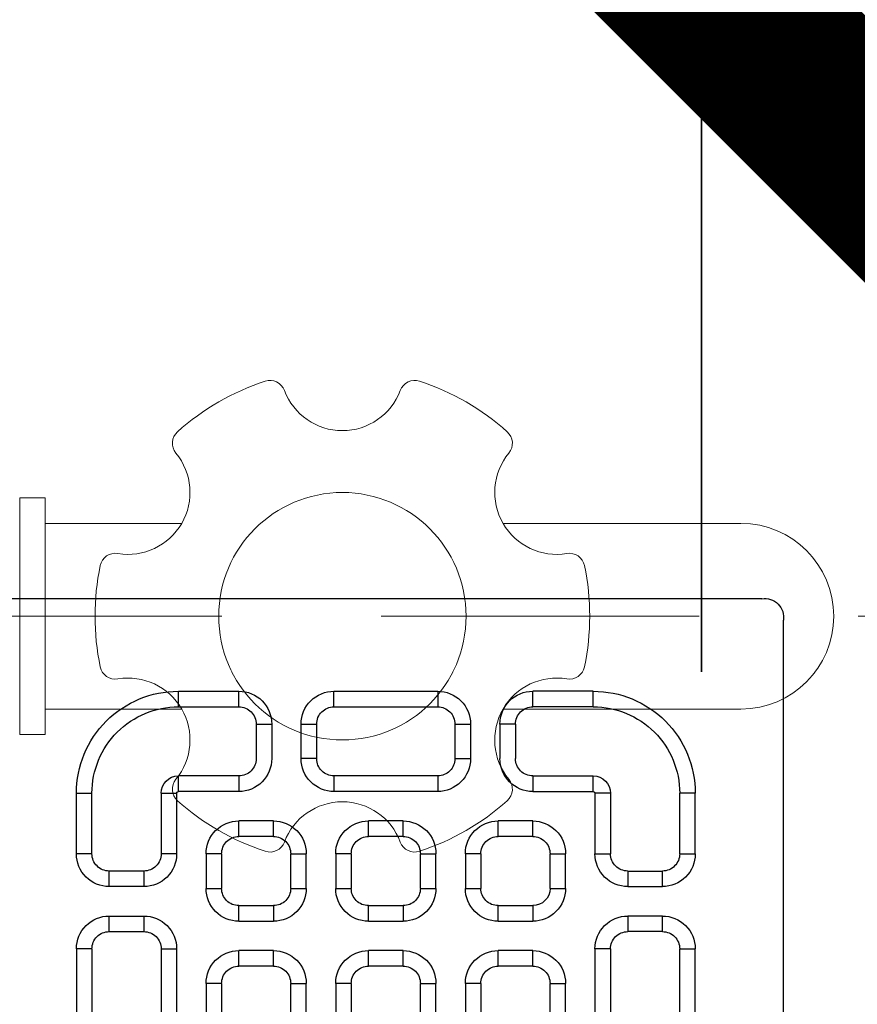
# Model space of a CAD drawing. Header units: inches. Extents: x 105152 to 158499, y 12149 to 30915.
# Tile 197 of 256: x 126766.3 to 126770.73, y 21561.45 to 21566.65. Entities that reach past the tile are written whole.
import ezdxf

# ---------------------------------------------------------------- set-up
doc = ezdxf.new("R2010")
doc.units = ezdxf.units.IN
doc.header["$MEASUREMENT"] = 0
doc.linetypes.add('DASHED2', pattern=[0.375, 0.25, -0.125])
for name, color, linetype, lineweight in [('CENTER', 46, 'DASHED2', 9), ('DRAINAGE ', 7, 'Continuous', 9), ('EXHAUST AIR DUCT', 13, 'Continuous', 35), ('FC', 1, 'Continuous', 9), ('HVAC SERVICE', 1, 'Continuous', 35), ('PL. FICTURE', 4, 'Continuous', 25), ('PP-Soil Pipe', 1, 'Continuous', 25), ('PP-WWP', 3, 'Continuous', 25), ('VCD', 5, 'Continuous', 35), ('WATER SUPPLY ', 7, 'Continuous', 9)]:
    doc.layers.add(name, color=color, linetype=linetype, lineweight=lineweight)
doc.styles.get("Standard").update_dxf_attribs({"font": 'arial.ttf', "height": 6})

# ---------------------------------------------------------------- blocks, each defined once
blk = doc.blocks.new('HVAC SERVICE')
at = {"layer": 'EXHAUST AIR DUCT'}
for p, q in [((597.7412446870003, -24.36786783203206, 0.0001581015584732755), (597.7412446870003, -60.41990901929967, 0.0001581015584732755)), ((605.7412446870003, -24.36786783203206, 0.0001581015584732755), (605.7412446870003, -60.41990901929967, 0.0001581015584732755))]:
    blk.add_line(p, q, dxfattribs=at)
at = {"layer": 'VCD', "insert": (519.870081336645, -42.294964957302, 19.23641687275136), "char_height": 6, "attachment_point": 1, "bg_fill": 2}
blk.add_mtext_dynamic_manual_height_columns('\\pxql;VCD', width=135.3111622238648, gutter_width=50, heights=[-6], dxfattribs=at)
blk = doc.blocks.new('FOSSIL-PP')
at = {"layer": 'CENTER', "lineweight": 5, "ltscale": 5}
blk.add_line((-0.1272366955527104, 0), (19.81248661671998, -1.77635683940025e-15), dxfattribs=at)
at = {"layer": 'FC', "color": 4, "lineweight": 5}
for p, q in [((2.202779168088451, -0.4645000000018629), (2.202779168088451, 0.4645000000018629)), ((2.202779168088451, 0.4645000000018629), (2.302779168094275, 0.4645000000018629)), ((2.302779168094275, -0.4645000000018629), (2.302779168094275, 0.4645000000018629)), ((2.302779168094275, 0.3644999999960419), (2.839486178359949, 0.3644999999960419)), ((4.102151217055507, 0.3644999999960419), (5.037211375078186, 0.3644999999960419)), ((2.302779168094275, -0.3644999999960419), (2.839486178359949, -0.3644999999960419)), ((4.102151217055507, -0.3644999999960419), (5.037211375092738, -0.3644999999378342)), ((2.202779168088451, -0.4645000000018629), (2.302779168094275, -0.4645000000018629))]:
    blk.add_line(p, q, dxfattribs=at)
blk.add_circle((3.470818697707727, 0), 0.4859999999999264, dxfattribs=at)
for centre, radius, start, end in [((3.470818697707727, 0), 0.9719999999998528, 108.194872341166, 131.8051276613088), ((3.186280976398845, 0.8656875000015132), 0.0607499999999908, 20.48731511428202, 108.194872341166), ((3.755356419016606, 0.8656875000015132), 0.0607499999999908, 71.80512765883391, 159.512684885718), ((3.470818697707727, 0), 0.9719999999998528, 48.19487233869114, 71.80512765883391), ((3.470818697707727, 0.9720000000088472), 0.2429999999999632, 200.4873151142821, 339.512684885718), ((2.863380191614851, 0.6792606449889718), 0.0607499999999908, 131.8051276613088, 219.5126848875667), ((4.078257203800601, 0.6792606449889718), 0.0607499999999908, 320.4873151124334, 48.19487233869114), ((2.629042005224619, 0.4860000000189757), 0.2429999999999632, 260.487315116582, 39.51268488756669), ((4.312595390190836, 0.4860000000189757), 0.2429999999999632, 140.4873151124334, 279.512684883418), ((5.037211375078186, 0), 0.3644999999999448, 270, 90.00000000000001), ((2.57884247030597, 0.1864268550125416), 0.0607499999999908, 80.48731511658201, 168.1948723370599), ((4.362794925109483, 0.1864268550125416), 0.0607499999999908, 11.8051276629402, 99.512684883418), ((3.470818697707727, 0), 0.9719999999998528, 168.1948723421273, 191.805127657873), ((3.470818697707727, 0), 0.9719999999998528, 348.1948723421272, 11.80512765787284), ((2.57884247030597, -0.1864268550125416), 0.0607499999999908, 191.8051276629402, 279.512684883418), ((4.362794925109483, -0.1864268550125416), 0.0607499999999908, 260.487315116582, 348.1948723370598), ((2.629042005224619, -0.485999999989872), 0.2429999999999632, 320.4873151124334, 99.512684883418), ((4.312595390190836, -0.485999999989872), 0.2429999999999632, 80.48731511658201, 219.5126848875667), ((2.863380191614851, -0.6792606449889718), 0.0607499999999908, 140.4873151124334, 228.1948723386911), ((4.078257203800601, -0.6792606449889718), 0.0607499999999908, 311.8051276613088, 39.51268488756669), ((3.470818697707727, 0), 0.9719999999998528, 228.1948723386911, 251.805127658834), ((3.470818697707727, -0.9719999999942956), 0.2429999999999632, 20.48731511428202, 159.512684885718), ((3.470818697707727, 0), 0.9719999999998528, 288.194872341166, 311.8051276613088), ((3.186280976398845, -0.8656874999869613), 0.0607499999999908, 251.805127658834, 339.512684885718), ((3.755356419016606, -0.8656874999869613), 0.0607499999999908, 200.4873151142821, 288.194872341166)]:
    blk.add_arc(centre, radius, start, end, dxfattribs=at)
blk = doc.blocks.new('WATER SUPPLY')
at = {"layer": 'PL. FICTURE', "ltscale": 30, "xscale": -1.345819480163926, "yscale": 1.345819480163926, "zscale": 1.345819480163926, "rotation": 179.9999999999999}
blk.add_blockref('FOSSIL-PP', (203.8354815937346, 286.716359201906), dxfattribs=at)
blk = doc.blocks.new('PP-GRATING')
at = {"linetype": 'Continuous'}
for p, q in [((-49.72758152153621, 52.85331521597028), (49.72758152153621, 52.85331521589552)), ((-53.13747282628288, -49.44342391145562), (-53.13747282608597, 49.44342391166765)), ((52.56915760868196, 50.01173912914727), (52.5691576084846, -48.87510869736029)), ((-27.56328804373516, 40.69137005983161), (-27.56328804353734, 38.6454352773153)), ((-19.60687500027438, 40.69137005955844), (-27.56328705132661, 40.69137005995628)), ((-19.60687500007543, 38.6454352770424), (-19.60687500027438, 40.69137005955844)), ((-7.103939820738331, 38.64543329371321), (-7.103939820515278, 40.69136807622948)), ((-7.103940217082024, 40.6913679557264), (6.535625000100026, 40.6913679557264)), ((6.535625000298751, 40.6913680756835), (6.535625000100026, 38.64543329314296)), ((19.03855978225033, 40.69137005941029), (26.99497183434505, 40.69137005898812)), ((19.03855978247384, 38.64543527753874), (19.03855978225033, 40.69137005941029)), ((26.99497282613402, 40.69137005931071), (26.99497282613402, 38.64543527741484)), ((-19.60687500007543, 38.6454352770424), (-27.56328705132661, 38.6454352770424)), ((-7.103940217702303, 38.64543317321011), (6.535625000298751, 38.64543317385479)), ((19.03855978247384, 38.64543527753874), (26.99497183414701, 38.64543527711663)), ((-17.3336141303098, 31.82565266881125), (-17.33361413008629, 36.37217436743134)), ((-15.28767934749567, 36.37217433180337), (-17.3336141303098, 36.37217433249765)), ((-15.2876793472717, 31.82565266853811), (-15.28767934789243, 36.37217436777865)), ((-11.42313586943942, 36.37217242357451), (-11.42313586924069, 31.8256507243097)), ((-9.377201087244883, 36.37217242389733), (-11.42313586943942, 36.37217242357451)), ((-9.377201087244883, 36.37217242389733), (-9.377201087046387, 31.82565072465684)), ((8.808885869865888, 31.82565068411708), (8.808885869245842, 36.37217230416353)), ((10.85482065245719, 36.37217219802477), (8.808885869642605, 36.37217219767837)), ((10.85482065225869, 31.82565068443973), (10.85482065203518, 36.37217230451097)), ((14.71936413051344, 31.82565266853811), (14.71936413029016, 36.37217436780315)), ((14.71936413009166, 36.3721743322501), (16.76529891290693, 36.37217433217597)), ((16.76529891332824, 31.82565266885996), (16.76529891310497, 36.37217436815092)), ((-17.3336141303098, 31.82565266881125), (-15.2876793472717, 31.82565266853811)), ((-11.42313586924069, 31.82565076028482), (-9.377201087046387, 31.82565072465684)), ((8.808885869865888, 31.82565068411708), (10.85482065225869, 31.82565068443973)), ((16.76529891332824, 31.82565266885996), (14.71936413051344, 31.82565266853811)), ((-27.56328804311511, 29.55239179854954), (-27.56328804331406, 27.5064570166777)), ((-27.56328804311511, 29.55239179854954), (-19.60687539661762, 29.55239179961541)), ((-19.60687539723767, 27.50645701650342), (-19.60687539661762, 29.55239179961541)), ((-7.103940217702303, 29.55238981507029), (6.535625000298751, 29.55238981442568)), ((-7.103940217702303, 29.55238981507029), (-7.103940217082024, 27.50645503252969)), ((6.535625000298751, 29.55238981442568), (6.535625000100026, 27.50645503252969)), ((26.99497282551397, 29.55239179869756), (19.03856017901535, 29.55239179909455)), ((19.03856017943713, 27.50645701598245), (19.03856017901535, 29.55239179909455)), ((26.99497282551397, 29.55239179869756), (26.99497282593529, 27.50645701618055)), ((-40.9755271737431, 27.27913152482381), (-40.9755271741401, 19.32271800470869)), ((-38.92959239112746, 27.27913092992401), (-40.9755271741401, 27.27913092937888)), ((-38.92959239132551, 27.2791315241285), (-38.92959239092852, 19.32271800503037)), ((-29.83654891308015, 19.32271788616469), (-29.83654891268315, 27.27913104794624)), ((-27.79061413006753, 27.27913104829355), (-29.83654891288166, 27.27913092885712)), ((-27.79061413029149, 19.32271788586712), (-27.79061413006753, 27.27913104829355)), ((-27.56328804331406, 27.5064570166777), (-19.60687539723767, 27.50645701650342)), ((-7.103940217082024, 27.50645503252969), (6.535625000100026, 27.50645503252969)), ((26.99497282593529, 27.50645701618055), (19.03856017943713, 27.50645701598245)), ((27.22229891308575, 19.32271788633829), (27.22229891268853, 27.27913104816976)), ((27.22229891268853, 27.27913104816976), (29.26823369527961, 27.27913092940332)), ((29.26823369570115, 19.32271788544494), (29.2682336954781, 27.27913104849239)), ((38.36127717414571, 27.2791315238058), (38.36127717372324, 19.3227180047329)), ((38.36127717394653, 27.27913092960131), (40.40721195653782, 27.27913092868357)), ((40.40721195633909, 27.2791315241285), (40.40721195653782, 19.32271800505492)), ((-19.60687500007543, 23.64191361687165), (-15.06035345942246, 23.64191361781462)), ((-19.60687499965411, 21.59597883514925), (-19.60687500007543, 23.64191361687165)), ((-15.06035345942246, 23.64191361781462), (-15.06035345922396, 21.59597883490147)), ((-2.557418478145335, 23.64191353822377), (1.98910306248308, 23.64191353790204)), ((-2.55741847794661, 21.59597875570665), (-2.557418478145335, 23.64191353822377)), ((1.98910306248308, 23.64191353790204), (1.989103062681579, 21.59597875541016)), ((14.49203804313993, 23.64191353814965), (19.03855958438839, 23.64191353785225)), ((14.49203804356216, 21.59597875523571), (14.49203804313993, 23.64191353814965)), ((19.03855958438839, 23.64191353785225), (19.03855958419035, 21.59597875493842)), ((-19.60687480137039, 21.59597875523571), (-15.0603532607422, 21.59597875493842)), ((-2.55741847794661, 21.59597875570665), (1.989103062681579, 21.59597875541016)), ((14.49203804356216, 21.59597875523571), (19.03855958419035, 21.59597875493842)), ((-38.92959239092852, 19.32271800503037), (-40.97552717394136, 19.32271811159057)), ((-29.83654891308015, 19.32271788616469), (-27.79061413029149, 19.32271788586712)), ((-23.92607065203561, 14.77619622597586), (-23.92607065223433, 19.32271792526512)), ((-21.88013586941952, 19.32271792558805), (-23.92607065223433, 19.32271792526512)), ((-21.88013586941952, 14.77619626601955), (-21.88013586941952, 19.32271788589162)), ((-12.78709239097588, 19.32271784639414), (-12.78709239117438, 14.77619614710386)), ((-10.74115760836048, 19.32271796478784), (-12.78709239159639, 19.32271796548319)), ((-10.74115760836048, 19.32271796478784), (-10.74115760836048, 14.77619634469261)), ((-6.876614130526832, 14.7761961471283), (-6.876614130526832, 19.32271784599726)), ((-4.830679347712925, 19.3227178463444), (-6.876614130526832, 19.32271784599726)), ((-4.830679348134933, 14.77619614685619), (-4.830679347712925, 19.3227178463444)), ((4.262364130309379, 19.32271788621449), (4.262364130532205, 14.77619626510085)), ((6.308298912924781, 19.32271788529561), (4.262364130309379, 19.32271788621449)), ((6.308298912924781, 19.32271788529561), (6.308298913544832, 14.77619626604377)), ((10.17284239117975, 14.77619614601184), (10.1728423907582, 19.32271784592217)), ((12.21877717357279, 19.32271784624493), (10.1728423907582, 19.32271784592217)), ((12.21877717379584, 14.77619614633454), (12.21877717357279, 19.32271784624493)), ((21.31182065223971, 19.32271788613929), (21.31182065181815, 14.77619626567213)), ((23.35775543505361, 19.32271788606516), (21.31182065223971, 19.32271788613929)), ((23.35775543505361, 19.32271788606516), (23.35775543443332, 14.776196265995)), ((29.26823369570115, 19.32271788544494), (27.22229891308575, 19.32271788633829)), ((38.36127717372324, 19.3227180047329), (40.40721195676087, 19.32271811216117)), ((-36.65633152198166, 17.04945701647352), (-32.10981017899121, 17.0494570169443)), ((-36.65633152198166, 17.04945701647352), (-36.65633152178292, 15.00352223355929)), ((36.08801630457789, 17.04945701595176), (31.54149496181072, 17.04945701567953)), ((36.08801630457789, 17.04945701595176), (36.08801630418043, 15.00352223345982)), ((-36.65633152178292, 15.00352223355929), (-32.10981017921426, 15.00352223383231)), ((-21.88013586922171, 14.77619622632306), (-23.92607065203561, 14.77619622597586)), ((-12.78709239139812, 14.7761963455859), (-10.74115760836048, 14.77619634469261)), ((-4.830679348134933, 14.77619614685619), (-6.876614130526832, 14.7761961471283)), ((4.262364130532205, 14.77619626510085), (6.308298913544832, 14.77619626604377)), ((12.21877717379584, 14.77619614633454), (10.17284239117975, 14.77619614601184)), ((21.31182065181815, 14.77619626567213), (23.35775543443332, 14.776196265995)), ((36.08801630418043, 15.00352223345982), (31.54149496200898, 15.00352223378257)), ((-15.06035365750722, 12.50293527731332), (-19.60687499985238, 12.50293527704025)), ((-19.60687460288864, 12.50293535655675), (-19.60687460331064, 10.45700057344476)), ((-15.06035326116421, 12.50293535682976), (-15.0603532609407, 10.45700057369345)), ((1.98910326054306, 12.50293527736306), (-2.557418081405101, 12.50293527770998)), ((-2.557418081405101, 12.50293527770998), (-2.557418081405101, 10.45700049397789)), ((1.98910326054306, 12.50293527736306), (1.989103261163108, 10.45700049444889)), ((19.03855978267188, 12.50293527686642), (14.49203844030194, 12.50293527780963)), ((14.49203844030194, 12.50293527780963), (14.49203843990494, 10.45700049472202)), ((19.03855978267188, 12.50293527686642), (19.03855978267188, 10.45700049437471)), ((-32.10980978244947, 11.1389787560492), (-36.65633132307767, 11.1389787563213)), ((-36.65633132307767, 11.1389787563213), (-36.65633132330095, 9.093043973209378)), ((-32.10980978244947, 9.093043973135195), (-32.10980978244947, 11.1389787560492)), ((-15.0603532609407, 10.45700057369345), (-19.60687460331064, 10.45700057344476)), ((1.989103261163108, 10.45700049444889), (-2.557418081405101, 10.45700049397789)), ((19.03855978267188, 10.45700049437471), (14.49203843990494, 10.45700049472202)), ((31.5414945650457, 11.13897875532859), (36.0880161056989, 11.13897875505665)), ((31.5414945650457, 9.09304397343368), (31.5414945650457, 11.13897875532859)), ((36.0880161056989, 11.13897875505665), (36.08801610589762, 9.093043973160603)), ((-32.10980978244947, 9.093043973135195), (-36.65633132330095, 9.093043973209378)), ((31.5414945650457, 9.09304397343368), (36.08801610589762, 9.093043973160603)), ((-40.97552717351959, 6.819783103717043), (-40.97552717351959, -6.819781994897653)), ((-38.92959239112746, 6.819783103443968), (-40.97552717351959, 6.819783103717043)), ((-38.92959239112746, 6.819783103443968), (-38.92959239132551, -6.819781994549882)), ((-29.83654891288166, -6.819782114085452), (-29.83654891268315, 6.819783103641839)), ((-29.83654891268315, 6.819783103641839), (-27.79061413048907, 6.819783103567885)), ((-27.79061413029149, -6.819782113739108), (-27.79061413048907, 6.819783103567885)), ((-19.60687499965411, 6.592456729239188), (-15.06035345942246, 6.592456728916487)), ((-19.60687499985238, 4.546521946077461), (-19.60687499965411, 6.592456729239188)), ((-15.06035345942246, 6.592456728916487), (-15.06035345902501, 4.546521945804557)), ((-2.557418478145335, 6.592457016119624), (1.98910306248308, 6.592457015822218)), ((-2.557418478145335, 4.546522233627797), (-2.557418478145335, 6.592457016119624)), ((1.98910306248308, 6.592457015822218), (1.98910306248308, 4.546522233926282)), ((14.49203804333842, 6.592456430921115), (19.0385595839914, 6.59245643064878)), ((14.49203804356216, 4.546521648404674), (14.49203804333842, 6.592456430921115)), ((19.0385595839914, 6.59245643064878), (19.03855958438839, 4.546521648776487)), ((27.22229891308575, -6.819782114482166), (27.22229891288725, 6.819783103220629)), ((29.26823369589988, 6.819783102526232), (27.22229891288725, 6.819783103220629)), ((29.2682336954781, -6.819782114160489), (29.26823369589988, 6.819783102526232)), ((38.36127717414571, 6.819783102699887), (38.36127717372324, -6.819781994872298)), ((38.36127717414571, 6.819783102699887), (40.40721195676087, 6.819783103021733)), ((40.40721195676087, 6.819783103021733), (40.40721195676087, -6.819781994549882)), ((-19.60687480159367, 4.546522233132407), (-15.0603532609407, 4.546522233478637)), ((-2.557418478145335, 4.546522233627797), (1.98910306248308, 4.546522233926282)), ((14.49203804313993, 4.546522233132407), (19.03855958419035, 4.546522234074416)), ((-23.92607065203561, -2.27326066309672), (-23.92607065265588, 2.273261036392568)), ((-21.8801358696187, 2.273261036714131), (-23.92607065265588, 2.273261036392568)), ((-21.8801358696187, -2.273260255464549), (-21.8801358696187, 2.273261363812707)), ((-12.78709239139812, 2.273261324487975), (-12.78709239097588, -2.273260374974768)), ((-10.74115760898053, 2.27326107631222), (-12.78709239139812, 2.273261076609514)), ((-10.74115760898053, 2.27326107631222), (-10.74115760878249, -2.273260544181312)), ((-6.876614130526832, -2.273260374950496), (-6.876614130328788, 2.273261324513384)), ((-4.830679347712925, 2.273261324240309), (-6.876614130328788, 2.273261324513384)), ((-4.830679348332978, -2.273260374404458), (-4.830679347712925, 2.273261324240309)), ((4.262364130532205, 2.273261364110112), (4.262364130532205, -2.273260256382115)), ((6.308298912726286, 2.273261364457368), (4.262364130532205, 2.273261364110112)), ((6.308298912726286, 2.273261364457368), (6.308298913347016, -2.273260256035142)), ((10.17284239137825, -2.273260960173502), (10.17284239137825, 2.273260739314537)), ((12.21877717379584, 2.273260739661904), (10.17284239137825, 2.273260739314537)), ((12.21877717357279, -2.273260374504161), (12.21877717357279, 2.273261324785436)), ((21.31182065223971, 2.273261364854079), (21.31182065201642, -2.273260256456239)), ((23.35775543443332, 2.273260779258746), (21.3118206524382, 2.27326077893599)), ((23.35775543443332, 2.273260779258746), (23.35775543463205, -2.273260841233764)), ((-21.8801358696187, -2.273260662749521), (-23.92607065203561, -2.27326066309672)), ((-12.78709239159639, -2.27326054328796), (-10.74115760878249, -2.273260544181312)), ((-4.830679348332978, -2.273260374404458), (-6.876614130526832, -2.273260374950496)), ((4.262364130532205, -2.273260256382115), (6.308298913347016, -2.273260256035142)), ((12.21877717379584, -2.273260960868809), (10.17284239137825, -2.273260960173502)), ((21.31182065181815, -2.273260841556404), (23.35775543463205, -2.273260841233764)), ((-15.06035365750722, -4.546521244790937), (-19.60687499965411, -4.546521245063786)), ((-19.60687460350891, -4.546521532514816), (-19.60687460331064, -6.592456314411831)), ((-15.0603532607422, -4.546521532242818), (-15.06035326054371, -6.592456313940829)), ((1.98910326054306, -4.546521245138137), (-2.557418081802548, -4.546521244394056)), ((-2.557418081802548, -4.546521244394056), (-2.557418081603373, -6.59245602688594)), ((1.98910326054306, -4.546521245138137), (1.989103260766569, -6.592456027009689)), ((19.03855978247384, -4.54652124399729), (14.4920384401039, -4.546521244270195)), ((14.49203843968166, -4.546521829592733), (14.4920384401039, -6.592456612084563)), ((19.03855978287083, -4.546521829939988), (19.03855978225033, -6.592456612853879)), ((-40.9755271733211, -6.819781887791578), (-38.92959239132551, -6.819781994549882)), ((-29.83654891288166, -6.819782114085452), (-27.79061413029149, -6.819782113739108)), ((-15.06035326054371, -6.592456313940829), (-19.60687460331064, -6.592456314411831)), ((1.989103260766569, -6.592456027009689), (-2.557418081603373, -6.59245602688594)), ((19.03855978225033, -6.592456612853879), (14.4920384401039, -6.592456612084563)), ((29.2682336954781, -6.819782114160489), (27.22229891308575, -6.819782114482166)), ((40.40721195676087, -6.819781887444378), (38.36127717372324, -6.819781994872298)), ((-36.65633152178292, -9.093042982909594), (-32.10981017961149, -9.093042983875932)), ((-36.65633152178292, -9.093042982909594), (-36.65633152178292, -11.13897776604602)), ((-32.10981017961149, -9.093042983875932), (-32.10981053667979, -11.13897776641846)), ((36.0880163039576, -9.09304298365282), (31.54149496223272, -9.093042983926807)), ((31.54149496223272, -9.093042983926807), (31.54149531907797, -11.13897776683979)), ((36.0880163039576, -9.09304298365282), (36.08801630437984, -11.13897776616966)), ((-36.65633152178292, -11.13897776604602), (-32.10981017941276, -11.13897776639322)), ((-19.60687500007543, -10.45699942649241), (-15.06035345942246, -10.456999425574)), ((-19.60687499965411, -12.50293420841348), (-19.60687500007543, -10.45699942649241)), ((-15.06035345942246, -10.456999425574), (-15.06035345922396, -12.5029342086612)), ((-2.557418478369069, -10.45699950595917), (1.98910306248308, -10.45699950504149)), ((-2.557418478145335, -12.50293428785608), (-2.557418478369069, -10.45699950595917)), ((1.98910306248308, -10.45699950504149), (1.98910306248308, -12.5029342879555)), ((14.49203804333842, -10.45699950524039), (19.03855958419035, -10.4569995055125)), ((14.49203804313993, -12.50293428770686), (14.49203804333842, -10.45699950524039)), ((19.03855958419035, -10.4569995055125), (19.03855958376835, -12.50293428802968)), ((36.08801630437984, -11.13897776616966), (31.54149496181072, -11.13897776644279)), ((-19.6068748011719, -12.50293428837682), (-15.0603532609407, -12.50293428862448)), ((-2.557418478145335, -12.50293428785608), (1.98910306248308, -12.5029342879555)), ((14.49203804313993, -12.50293428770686), (19.03855958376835, -12.50293428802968)), ((-36.65633152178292, -17.04945743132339), (-36.65633152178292, -15.00352264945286)), ((-36.65633152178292, -15.00352264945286), (-32.10981017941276, -15.00352264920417)), ((-23.92607065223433, -19.32271681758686), (-23.92607065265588, -14.77619511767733)), ((-21.8801358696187, -14.77619511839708), (-23.92607065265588, -14.77619511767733)), ((-21.8801358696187, -19.32271677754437), (-21.88013586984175, -14.77619515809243)), ((-12.78709239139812, -14.77619519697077), (-12.78709239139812, -19.32271689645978)), ((-10.74115760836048, -14.77619507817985), (-12.78709239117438, -14.77619507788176)), ((-10.74115760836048, -14.77619507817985), (-10.74115760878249, -19.32271669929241)), ((-6.876614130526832, -19.32271689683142), (-6.876614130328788, -14.77619519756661)), ((-4.830679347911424, -14.77619519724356), (-6.876614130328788, -14.77619519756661)), ((-4.830679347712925, -19.32271689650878), (-4.830679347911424, -14.77619519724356)), ((4.262364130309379, -14.77619515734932), (4.262364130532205, -19.32271677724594)), ((6.308298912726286, -14.77619515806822), (4.262364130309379, -14.77619515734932)), ((6.308298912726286, -14.77619515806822), (6.308298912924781, -19.32271677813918)), ((10.1728423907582, -19.32271689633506), (10.17284239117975, -14.77619519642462)), ((12.21877717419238, -14.77619519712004), (10.17284239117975, -14.77619519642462)), ((12.21877717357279, -19.32271689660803), (12.21877717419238, -14.77619519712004)), ((21.31182065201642, -14.77619515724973), (21.31182065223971, -19.32271677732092)), ((23.35775543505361, -14.77619515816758), (21.31182065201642, -14.77619515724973)), ((23.35775543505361, -14.77619515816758), (23.35775543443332, -19.32271677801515)), ((36.0880163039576, -15.00352264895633), (31.54149496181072, -15.00352264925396)), ((36.08801630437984, -17.04945743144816), (36.0880163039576, -15.00352264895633)), ((-36.65633152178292, -17.04945743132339), (-32.10981017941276, -17.04945743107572)), ((36.08801630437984, -17.04945743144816), (31.54149496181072, -17.04945743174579)), ((-40.9755271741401, -27.27913193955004), (-40.9755271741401, -19.32271842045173)), ((-38.92959239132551, -19.32271842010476), (-40.97552717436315, -19.32271852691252)), ((-38.92959239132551, -27.27913193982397), (-38.92959239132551, -19.32271842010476)), ((-29.83654891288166, -19.32271830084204), (-27.79061413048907, -19.32271830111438)), ((-29.83654891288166, -19.32271830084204), (-29.83654891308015, -27.27913146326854)), ((-27.79061413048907, -19.32271830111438), (-27.79061413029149, -27.27913146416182)), ((-21.88013586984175, -19.32271681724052), (-23.92607065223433, -19.32271681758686)), ((-12.78709239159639, -19.32271669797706), (-10.74115760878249, -19.32271669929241)), ((-4.830679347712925, -19.32271689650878), (-6.876614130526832, -19.32271689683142)), ((4.262364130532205, -19.32271677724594), (6.308298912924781, -19.32271677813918)), ((12.21877717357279, -19.32271689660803), (10.1728423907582, -19.32271689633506)), ((21.31182065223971, -19.32271677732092), (23.35775543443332, -19.32271677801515)), ((27.22229891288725, -19.32271830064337), (27.22229891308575, -27.27913146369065)), ((29.26823369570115, -19.32271830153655), (27.22229891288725, -19.32271830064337)), ((29.26823369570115, -19.32271830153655), (29.2682336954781, -27.279131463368)), ((38.36127717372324, -19.32271842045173), (40.40721195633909, -19.32271852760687)), ((38.36127717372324, -27.27913193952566), (38.36127717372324, -19.32271842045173)), ((40.40721195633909, -27.27913193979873), (40.40721195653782, -19.32271842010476)), ((-15.0603532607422, -21.59597776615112), (-19.60687500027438, -21.59597776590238)), ((-19.60687460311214, -21.59597768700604), (-19.60687460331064, -23.6419124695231)), ((-15.0603532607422, -21.59597768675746), (-15.06035326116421, -23.64191246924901)), ((1.989103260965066, -21.59597776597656), (-2.557418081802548, -21.59597776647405)), ((-2.557418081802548, -21.59597776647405), (-2.557418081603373, -23.64191254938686)), ((1.989103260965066, -21.59597776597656), (1.989103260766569, -23.64191254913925)), ((19.03855978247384, -21.59597776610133), (14.49203804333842, -21.59597776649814)), ((14.4920384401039, -21.59597776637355), (14.4920384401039, -23.64191254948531)), ((19.03855978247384, -21.59597776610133), (19.03855978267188, -23.64191254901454)), ((-15.06035326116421, -23.64191246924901), (-19.60687460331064, -23.6419124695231)), ((1.989103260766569, -23.64191254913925), (-2.557418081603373, -23.64191254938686)), ((19.03855978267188, -23.64191254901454), (14.4920384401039, -23.64191254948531)), ((-38.92959239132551, -27.2791313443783), (-40.97552717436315, -27.27913134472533)), ((-27.79061413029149, -27.27913146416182), (-29.83654891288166, -27.27913134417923)), ((-27.56328804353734, -27.50645743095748), (-19.60687539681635, -27.50645743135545)), ((-27.56328804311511, -29.55239221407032), (-27.56328804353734, -27.50645743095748)), ((-19.60687539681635, -27.50645743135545), (-19.60687539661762, -29.5523922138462)), ((-7.103940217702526, -27.5064560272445), (6.535624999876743, -27.50645602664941)), ((-7.103940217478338, -29.55239081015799), (-7.103940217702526, -27.5064560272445)), ((6.535624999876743, -29.5523908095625), (6.535624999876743, -27.50645602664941)), ((26.99497282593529, -27.50645743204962), (19.03856017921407, -27.50645743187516)), ((19.03856017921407, -27.50645743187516), (19.03856017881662, -29.55239221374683)), ((26.99497282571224, -29.55239221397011), (26.99497282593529, -27.50645743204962)), ((27.22229891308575, -27.27913146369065), (29.26823369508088, -27.27913134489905)), ((38.36127717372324, -27.27913134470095), (40.40721195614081, -27.27913134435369)), ((-27.56328804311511, -29.55239221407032), (-19.60687539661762, -29.5523922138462)), ((-7.103940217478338, -29.55239081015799), (6.535624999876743, -29.5523908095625)), ((26.99497282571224, -29.55239221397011), (19.03856017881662, -29.55239221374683)), ((-17.33361413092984, -31.82565308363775), (-17.33361413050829, -36.37217478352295)), ((-17.33361413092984, -31.82565308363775), (-15.28767934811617, -31.82565308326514)), ((-15.28767934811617, -31.82565308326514), (-15.28767934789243, -36.37217478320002)), ((-11.42313586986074, -36.37217341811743), (-11.42313587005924, -31.82565171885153)), ((-11.42313587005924, -31.82565175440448), (-9.377201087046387, -31.82565171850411)), ((-9.377201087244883, -36.37217341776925), (-9.377201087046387, -31.82565171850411)), ((8.808885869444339, -31.82565168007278), (8.808885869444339, -36.37217329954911)), ((8.808885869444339, -31.82565168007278), (10.85482065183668, -31.82565167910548)), ((10.85482065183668, -31.82565167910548), (10.85482065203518, -36.37217329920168)), ((14.71936413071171, -31.82565308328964), (14.71936412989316, -36.37217478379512)), ((16.76529891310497, -31.82565308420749), (14.71936413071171, -31.82565308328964)), ((16.76529891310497, -31.82565308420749), (16.76529891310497, -36.37217478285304)), ((-15.28767934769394, -36.37217474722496), (-17.33361413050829, -36.37217474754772)), ((-9.377201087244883, -36.37217341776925), (-11.42313586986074, -36.37217341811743)), ((8.83294082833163, -36.42318279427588), (10.87884350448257, -36.4346446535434)), ((14.71936412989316, -36.3721747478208), (16.76529891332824, -36.37217474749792)), ((-27.56328804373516, -40.69137047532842), (-27.56328804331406, -38.64543569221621)), ((-19.60687500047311, -38.6454356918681), (-27.56328705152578, -38.64543569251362)), ((-19.60687500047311, -38.6454356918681), (-19.60687500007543, -40.69137047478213)), ((6.535624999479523, -38.64543428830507), (-7.103939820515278, -38.6454342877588)), ((-7.103939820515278, -38.6454342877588), (-7.103939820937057, -40.6913690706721)), ((6.546979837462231, -38.68367258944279), (6.535517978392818, -40.72957526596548)), ((19.03855978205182, -38.64543569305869), (19.03855978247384, -40.69137047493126)), ((19.03855978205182, -38.64543569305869), (26.99497183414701, -38.64543569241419)), ((26.99497282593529, -40.69137047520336), (26.99497282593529, -38.64543569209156)), ((-19.60687500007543, -40.69137047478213), (-27.56328705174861, -40.69137047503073)), ((6.535624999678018, -40.6913690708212), (-7.103939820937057, -40.6913690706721)), ((19.03855978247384, -40.69137047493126), (26.99497183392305, -40.69137047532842)), ((49.15926630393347, -52.28500000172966), (-50.29589673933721, -52.28500000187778))]:
    blk.add_line(p, q, dxfattribs=at)
for centre, radius, start, end in [((-49.72758152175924, 49.44342391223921), 3.409891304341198, 89.99999999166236, 179.9999999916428), ((49.72758152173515, 50.01173912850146), 2.841576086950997, 359.9999999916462, 89.99999999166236), ((-27.56328804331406, 27.27913092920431), 13.41223913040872, 89.99999498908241, 179.9999970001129), ((-19.60687499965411, 36.37217440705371), 4.319195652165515, 359.9999990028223, 89.99999999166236), ((-7.103940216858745, 36.37217242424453), 4.319195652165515, 89.99998998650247, 179.9999999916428), ((6.535625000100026, 36.37217242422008), 4.319195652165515, 359.9999970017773, 89.99999999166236), ((19.03855978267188, 36.37217440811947), 4.319195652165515, 89.99999999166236, 180.0000010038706), ((26.99497282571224, 27.27913092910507), 13.41223913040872, 3.0032057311e-06, 90.00000499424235), ((-27.56328804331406, 27.27913092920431), 11.366304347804, 89.99999498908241, 179.9999970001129), ((-19.60687499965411, 36.37217440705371), 2.273260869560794, 359.9999990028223, 89.99999999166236), ((-7.103940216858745, 36.37217242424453), 2.273260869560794, 89.99998998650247, 179.9999999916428), ((6.535625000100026, 36.37217242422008), 2.273260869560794, 359.9999970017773, 89.99999999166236), ((19.03855978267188, 36.37217440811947), 2.273260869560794, 89.99999999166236, 180.0000010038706), ((26.99497282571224, 27.27913092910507), 11.366304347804, 3.0032057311e-06, 90.00000499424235), ((-19.60687499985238, 31.82565266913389), 4.319195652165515, 269.9999899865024, 359.9999999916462), ((-19.60687499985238, 31.82565266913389), 2.273260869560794, 269.9999899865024, 359.9999999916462), ((-7.103940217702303, 31.82565068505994), 4.319195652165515, 179.9999990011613, 269.9999999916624), ((-7.103940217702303, 31.82565068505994), 2.273260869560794, 179.9999990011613, 269.9999999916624), ((6.535625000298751, 31.8256506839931), 4.319195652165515, 269.9999999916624, 359.9999999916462), ((6.535625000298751, 31.8256506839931), 2.273260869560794, 269.9999999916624, 359.9999999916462), ((19.03855978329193, 31.82565266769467), 4.319195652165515, 179.9999999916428, 270.0000099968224), ((19.03855978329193, 31.82565266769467), 2.273260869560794, 179.9999999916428, 270.0000099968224), ((-27.56328804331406, 27.27913092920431), 2.273260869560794, 89.99999999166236, 179.9999970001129), ((26.99497282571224, 27.27913092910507), 2.273260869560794, 3.0032057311e-06, 89.99999999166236), ((-27.56328804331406, 27.27913092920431), 0.2273260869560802, 89.99999999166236, 179.9999970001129), ((26.99497282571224, 27.27913092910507), 0.2273260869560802, 3.0032057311e-06, 89.99999999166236), ((-19.60687499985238, 19.32271796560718), 4.319195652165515, 89.99999999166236, 180.0000010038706), ((-15.0603532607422, 19.32271796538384), 4.319195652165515, 359.9999999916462, 90.00000499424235), ((-2.557418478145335, 19.32271788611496), 4.319195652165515, 89.99999999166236, 180.0000010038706), ((1.989103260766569, 19.32271788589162), 4.319195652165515, 359.9999999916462, 90.00000499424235), ((14.49203804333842, 19.3227178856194), 4.319195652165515, 89.99999999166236, 180.0000010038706), ((19.03855978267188, 19.32271788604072), 4.319195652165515, 359.9999999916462, 90.00000499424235), ((-19.60687499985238, 19.32271788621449), 2.273260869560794, 89.99999498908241, 179.9999999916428), ((-19.60687499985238, 19.32271796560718), 2.273260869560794, 89.99999999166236, 180.0000010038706), ((-15.0603532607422, 19.32271788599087), 2.273260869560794, 359.9999990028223, 89.99999999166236), ((-2.557418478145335, 19.32271788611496), 2.273260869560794, 89.99999999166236, 180.0000010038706), ((-2.557418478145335, 19.32271788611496), 2.273260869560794, 89.99999999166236, 180.0000010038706), ((1.989103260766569, 19.32271788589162), 2.273260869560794, 359.9999999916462, 90.00000499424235), ((14.49203804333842, 19.3227178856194), 2.273260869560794, 89.99999999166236, 180.0000010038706), ((19.03855978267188, 19.32271788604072), 2.273260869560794, 359.9999999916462, 90.00000499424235), ((-36.65633152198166, 19.3227178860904), 4.319195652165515, 179.9999970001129, 269.9999999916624), ((-36.65633152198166, 19.3227178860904), 2.273260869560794, 179.9999970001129, 269.9999999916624), ((-32.10980978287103, 19.32271788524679), 4.319195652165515, 269.9999899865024, 359.9999999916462), ((-32.10980978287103, 19.32271788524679), 2.273260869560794, 269.9999899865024, 359.9999999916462), ((31.54149456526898, 19.32271788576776), 4.319195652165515, 179.9999999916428, 270.0000099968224), ((31.54149456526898, 19.32271788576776), 2.273260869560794, 179.9999999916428, 270.0000099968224), ((36.08801630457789, 19.32271788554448), 2.273260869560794, 269.9999999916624, 3.0032057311e-06), ((36.08801630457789, 19.32271788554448), 4.319195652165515, 269.9999999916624, 3.0032057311e-06), ((-19.60687499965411, 14.77619622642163), 4.319195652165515, 179.9999999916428, 270.0000099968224), ((-19.60687499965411, 14.77619614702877), 2.273260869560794, 179.9999970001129, 269.9999999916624), ((-15.0603532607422, 14.77619614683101), 2.273260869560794, 269.9999899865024, 359.9999999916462), ((-15.06035326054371, 14.7761962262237), 4.319195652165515, 269.9999999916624, 3.0032057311e-06), ((-2.55741847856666, 14.77619614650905), 4.319195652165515, 179.9999999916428, 270.0000099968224), ((-2.55741847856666, 14.77619614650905), 2.273260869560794, 179.9999999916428, 270.0000099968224), ((1.98910326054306, 14.77619614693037), 2.273260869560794, 269.9999999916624, 3.0032057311e-06), ((1.98910326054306, 14.77619614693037), 4.319195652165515, 269.9999999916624, 3.0032057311e-06), ((14.49203804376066, 14.77619614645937), 4.319195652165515, 179.9999999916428, 270.0000099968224), ((14.49203804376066, 14.77619614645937), 2.273260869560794, 179.9999999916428, 270.0000099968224), ((19.03855978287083, 14.77619614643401), 2.273260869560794, 269.9999999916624, 3.0032057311e-06), ((19.03855978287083, 14.77619614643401), 4.319195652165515, 269.9999999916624, 3.0032057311e-06), ((-36.65633152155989, 6.819783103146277), 4.319195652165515, 89.99999498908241, 179.9999999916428), ((-32.10980978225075, 6.81978310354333), 4.319195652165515, 359.9999999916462, 89.99999999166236), ((31.54149456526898, 6.819783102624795), 4.319195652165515, 89.99999999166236, 179.9999999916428), ((36.08801630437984, 6.819783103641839), 4.319195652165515, 359.9999999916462, 90.00000499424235), ((-36.65633152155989, 6.819783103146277), 2.273260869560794, 89.99999498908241, 179.9999999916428), ((-32.10980978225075, 6.81978310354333), 2.273260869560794, 359.9999999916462, 89.99999999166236), ((31.54149456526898, 6.819783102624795), 2.273260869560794, 89.99999999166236, 179.9999999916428), ((36.08801630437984, 6.819783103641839), 2.273260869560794, 359.9999999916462, 90.00000499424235), ((-19.60687500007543, 2.273261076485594), 4.319195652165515, 89.99999999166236, 180.0000010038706), ((-15.0603532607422, 2.273261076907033), 4.319195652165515, 359.9999999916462, 90.00000499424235), ((-2.557418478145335, 2.273261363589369), 4.319195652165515, 89.99999999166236, 180.0000010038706), ((1.989103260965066, 2.273261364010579), 4.319195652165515, 359.9999999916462, 90.00000499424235), ((14.49203804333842, 2.273260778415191), 4.319195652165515, 89.99999999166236, 180.0000010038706), ((19.03855978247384, 2.273260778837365), 4.319195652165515, 359.9999999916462, 90.00000499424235), ((-19.60687499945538, 2.273261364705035), 2.273260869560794, 89.99999498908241, 179.9999999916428), ((-19.60687500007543, 2.273261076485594), 2.273260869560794, 89.99999999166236, 180.0000010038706), ((-15.0603532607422, 2.273261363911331), 2.273260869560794, 359.9999990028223, 89.99999999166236), ((-2.557418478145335, 2.273261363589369), 2.273260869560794, 89.99999999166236, 180.0000010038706), ((-2.557418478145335, 2.273261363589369), 2.273260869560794, 89.99999999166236, 180.0000010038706), ((1.989103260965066, 2.273261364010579), 2.273260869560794, 359.9999999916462, 90.00000499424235), ((14.49203804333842, 2.273261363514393), 2.273260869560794, 89.99999999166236, 180.0000010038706), ((14.49203804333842, 2.273260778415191), 2.273260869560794, 89.99999999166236, 180.0000010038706), ((19.03855978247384, 2.273261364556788), 2.273260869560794, 359.9999999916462, 90.00000499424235), ((-19.60687499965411, -2.273260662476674), 4.319195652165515, 179.9999999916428, 270.0000099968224), ((-19.60687499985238, -2.273260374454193), 2.273260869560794, 179.9999970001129, 269.9999999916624), ((-15.0603532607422, -2.273260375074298), 2.273260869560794, 269.9999899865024, 359.9999999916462), ((-15.0603532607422, -2.273260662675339), 4.319195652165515, 269.9999999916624, 3.0032057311e-06), ((-2.55741847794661, -2.273260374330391), 4.319195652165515, 179.9999999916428, 270.0000099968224), ((-2.55741847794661, -2.273260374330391), 2.273260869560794, 179.9999999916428, 270.0000099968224), ((1.98910326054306, -2.273260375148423), 2.273260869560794, 269.9999999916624, 3.0032057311e-06), ((1.98910326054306, -2.273260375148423), 4.319195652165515, 269.9999999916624, 3.0032057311e-06), ((14.49203804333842, -2.273260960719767), 4.319195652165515, 179.9999999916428, 270.0000099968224), ((14.49203804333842, -2.273260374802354), 2.273260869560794, 179.9999999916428, 270.0000099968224), ((19.03855978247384, -2.273260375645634), 2.273260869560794, 269.9999999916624, 3.0032057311e-06), ((19.03855978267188, -2.273260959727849), 4.319195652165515, 269.9999999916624, 3.0032057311e-06), ((-36.65633152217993, -6.81978211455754), 4.319195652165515, 179.9999970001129, 269.9999999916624), ((-36.65633152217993, -6.81978211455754), 2.273260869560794, 179.9999970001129, 269.9999999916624), ((-32.10980978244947, -6.819782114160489), 4.319195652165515, 269.9999899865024, 359.9999999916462), ((-32.10980978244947, -6.819782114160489), 2.273260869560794, 269.9999899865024, 359.9999999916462), ((31.54149456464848, -6.819782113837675), 4.319195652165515, 179.9999999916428, 270.0000099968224), ((31.54149456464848, -6.819782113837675), 2.273260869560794, 179.9999999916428, 270.0000099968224), ((36.0880163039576, -6.819782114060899), 2.273260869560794, 269.9999999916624, 3.0032057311e-06), ((36.0880163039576, -6.819782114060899), 4.319195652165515, 269.9999999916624, 3.0032057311e-06), ((-19.60687499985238, -14.77619507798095), 4.319195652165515, 89.99999999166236, 180.0000010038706), ((-15.0603532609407, -14.77619507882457), 4.319195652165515, 359.9999999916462, 90.00000499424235), ((-2.557418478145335, -14.77619515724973), 4.319195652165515, 89.99999999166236, 180.0000010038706), ((1.989103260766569, -14.77619515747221), 4.319195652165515, 359.9999999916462, 90.00000499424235), ((14.4920380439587, -14.77619515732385), 4.319195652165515, 89.99999999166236, 180.0000010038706), ((19.03855978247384, -14.77619515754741), 4.319195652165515, 359.9999999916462, 90.00000499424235), ((-19.60687500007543, -14.77619515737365), 2.273260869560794, 89.99999498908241, 179.9999999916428), ((-19.60687499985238, -14.77619507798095), 2.273260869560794, 89.99999999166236, 180.0000010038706), ((-15.06035326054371, -14.77619515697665), 2.273260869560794, 359.9999990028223, 89.99999999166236), ((-2.557418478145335, -14.77619515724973), 2.273260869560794, 89.99999999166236, 180.0000010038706), ((-2.557418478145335, -14.77619515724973), 2.273260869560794, 89.99999999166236, 180.0000010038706), ((1.989103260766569, -14.77619515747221), 2.273260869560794, 359.9999999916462, 90.00000499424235), ((14.4920380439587, -14.77619515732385), 2.273260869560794, 89.99999999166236, 180.0000010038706), ((14.4920380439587, -14.77619515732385), 2.273260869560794, 89.99999999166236, 180.0000010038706), ((19.03855978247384, -14.77619515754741), 2.273260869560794, 359.9999999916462, 90.00000499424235), ((-36.65633152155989, -19.32271830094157), 4.319195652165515, 89.99999999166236, 180.00000300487), ((-32.10980978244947, -19.32271830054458), 4.319195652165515, 359.9999999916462, 90.00000999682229), ((31.54149456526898, -19.32271830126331), 4.319195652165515, 89.99998998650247, 179.9999999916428), ((36.08801630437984, -19.32271830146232), 4.319195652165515, 359.9999970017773, 89.99999999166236), ((-36.65633152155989, -19.32271830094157), 2.273260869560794, 89.99999999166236, 180.00000300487), ((-32.10980978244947, -19.32271830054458), 2.273260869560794, 359.9999999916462, 90.00000999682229), ((31.54149456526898, -19.32271830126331), 2.273260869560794, 89.99998998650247, 179.9999999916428), ((36.08801630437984, -19.32271830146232), 2.273260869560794, 359.9999970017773, 89.99999999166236), ((-19.60687499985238, -19.32271681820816), 4.319195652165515, 179.9999999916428, 270.0000099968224), ((-19.60687500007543, -19.32271689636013), 2.273260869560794, 179.9999970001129, 269.9999999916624), ((-15.0603532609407, -19.32271689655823), 2.273260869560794, 269.9999999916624, 359.9999999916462), ((-15.0603532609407, -19.32271681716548), 4.319195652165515, 269.9999999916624, 3.0032057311e-06), ((-2.557418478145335, -19.32271689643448), 4.319195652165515, 179.9999999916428, 270.0000099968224), ((-2.557418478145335, -19.32271689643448), 2.273260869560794, 179.9999999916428, 270.0000099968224), ((1.989103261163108, -19.32271689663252), 2.273260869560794, 269.9999999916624, 3.0032057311e-06), ((1.989103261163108, -19.32271689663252), 4.319195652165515, 269.9999999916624, 3.0032057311e-06), ((14.49203804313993, -19.32271689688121), 4.319195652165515, 179.9999999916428, 270.0000099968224), ((14.49203804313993, -19.32271689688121), 2.273260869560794, 179.9999999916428, 269.9999999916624), ((19.03855978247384, -19.32271689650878), 2.273260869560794, 269.9999999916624, 3.0032057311e-06), ((19.03855978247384, -19.32271689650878), 4.319195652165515, 269.9999999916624, 3.0032057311e-06), ((-27.56328804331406, -27.27913134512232), 13.41223913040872, 180.00000300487, 270.0000049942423), ((-27.56328804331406, -27.27913134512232), 11.366304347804, 180.00000300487, 270.0000049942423), ((-27.56328804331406, -27.27913134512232), 2.273260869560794, 180.00000300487, 269.9999999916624), ((-27.56328804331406, -27.27913134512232), 0.2273260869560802, 180.00000300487, 269.9999999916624), ((-19.60687499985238, -31.82565308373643), 4.319195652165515, 359.9999999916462, 90.00000999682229), ((-7.103940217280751, -31.82565167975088), 4.319195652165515, 89.99999999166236, 180.0000010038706), ((6.535624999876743, -31.82565167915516), 4.319195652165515, 359.9999999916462, 89.99999999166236), ((19.03855978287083, -31.82565308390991), 4.319195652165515, 89.99998998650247, 179.9999999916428), ((26.99497282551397, -27.27913134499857), 13.41223913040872, 269.9999949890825, 359.9999970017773), ((26.99497282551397, -27.27913134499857), 11.366304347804, 269.9999949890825, 359.9999970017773), ((26.99497282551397, -27.27913134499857), 2.273260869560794, 269.9999999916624, 359.9999970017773), ((26.99497282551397, -27.27913134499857), 0.2273260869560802, 269.9999999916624, 359.9999970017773), ((-19.60687499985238, -31.82565308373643), 2.273260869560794, 359.9999999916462, 90.00000999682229), ((-7.103940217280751, -31.82565167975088), 2.273260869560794, 89.99999999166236, 180.0000010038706), ((6.535624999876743, -31.82565167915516), 2.273260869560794, 359.9999999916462, 89.99999999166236), ((19.03855978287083, -31.82565308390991), 2.273260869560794, 89.99998998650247, 179.9999999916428), ((-19.60687500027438, -36.37217482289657), 4.319195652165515, 269.9999999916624, 1.0038705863e-06), ((-19.60687500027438, -36.37217482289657), 2.273260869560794, 269.9999999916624, 1.0038705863e-06), ((-7.103940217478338, -36.37217341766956), 4.319195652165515, 179.9999999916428, 270.0000099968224), ((-7.103940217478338, -36.37217341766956), 2.273260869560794, 179.9999999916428, 270.0000099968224), ((6.559715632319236, -36.41044739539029), 4.319195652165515, 269.6790024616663, 359.6790124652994), ((6.559715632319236, -36.41044739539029), 2.273260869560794, 269.6790024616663, 359.6790124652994), ((19.03855978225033, -36.37217482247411), 4.319195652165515, 179.9999990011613, 269.9999999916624), ((19.03855978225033, -36.37217482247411), 2.273260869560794, 179.9999990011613, 269.9999999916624), ((49.15926630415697, -48.87510869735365), 3.409891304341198, 269.9999999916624, 359.9999999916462), ((-50.67448384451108, -49.82211509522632), 2.491931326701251, 171.2590690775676, 278.7566635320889)]:
    blk.add_arc(centre, radius, start, end, dxfattribs=at)
blk = doc.blocks.new('DRAINAGE')
at = {"layer": 'PP-Soil Pipe', "color": 1, "ltscale": 0.015, "const_width": 0.9999999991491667}
blk.add_lwpolyline([(500.6988407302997, 615.7374998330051), (534.2273809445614, 582.2089596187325)], dxfattribs=at)
at = {"layer": 'PP-WWP', "xscale": -0.04021621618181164, "yscale": 0.04021621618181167, "zscale": 40.21621618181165, "rotation": 89.9999999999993}
blk.add_blockref('PP-GRATING', (505.3401495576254, 604.0479787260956), dxfattribs=at)

msp = doc.modelspace()

# ---------------------------------------------------------------- block references
at = {"layer": 'HVAC SERVICE'}
msp.add_blockref('HVAC SERVICE', (126172.1612291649, 21602.49829319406), dxfattribs=at)

# ---------------------------------------------------------------- next in the draw order: block references
at = {"layer": 'WATER SUPPLY '}
msp.add_blockref('WATER SUPPLY', (126559.4972756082, 21276.78212641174), dxfattribs=at)

# ---------------------------------------------------------------- next in the draw order: block references
at = {"layer": 'DRAINAGE '}
msp.add_blockref('DRAINAGE', (126262.8934601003, 20957.40614984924), dxfattribs=at)

doc.saveas('drawing.dxf')
